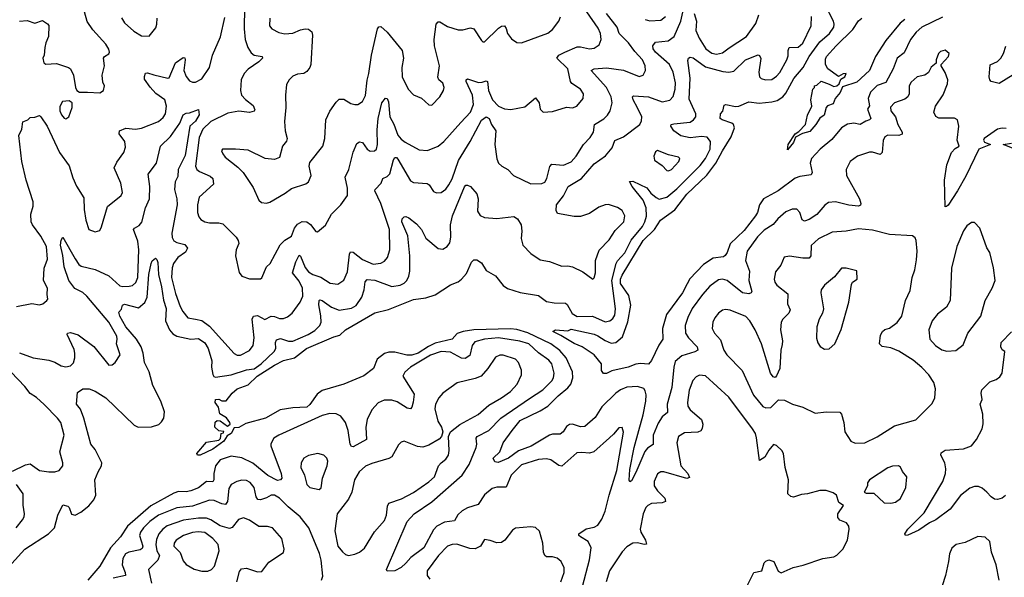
# Model space of a CAD drawing. Extents: x 1550320 to 1685906, y 509093 to 640511.
# Tile 135 of 256: x 1587787 to 1594158, y 584384 to 587994. Entities that reach past the tile are written whole.
import ezdxf

# ---------------------------------------------------------------- set-up
doc = ezdxf.new("R2010")
doc.units = 0

msp = doc.modelspace()

# ---------------------------------------------------------------- linework, layer by layer
at = {"layer": '0CON20XD'}
for points in [[(1587737.1, 584472.9), (1587820.9, 584565), (1587972.9, 584665), (1588012.3, 584705), (1588034.7, 584785.3), (1588067, 584853), (1588098, 584845), (1588108.1, 584835), (1588123.3, 584793.3), (1588146.8, 584786.8), (1588183.3, 584805), (1588235, 584846.1), (1588266.8, 584885), (1588279, 584915), (1588274.3, 585015), (1588294, 585066), (1588317.5, 585105), (1588318.9, 585125), (1588275, 585212), (1588248.1, 585245), (1588203.2, 585415), (1588181.8, 585471.8), (1588155.8, 585505), (1588160.7, 585579.3), (1588195, 585603.3), (1588236.4, 585603.6), (1588275, 585589.4), (1588345, 585545.4), (1588528.1, 585368.1), (1588553.3, 585355), (1588641.2, 585358.8), (1588686.9, 585373.1), (1588705, 585389.4), (1588719.5, 585415), (1588724.3, 585455.7), (1588700.4, 585525), (1588649.4, 585625), (1588625.7, 585715), (1588594.8, 585775), (1588585.6, 585835), (1588572.3, 585875), (1588542.4, 585925), (1588475, 586005.4), (1588434.6, 586075), (1588428.8, 586101.2), (1588445, 586120), (1588453.3, 586145), (1588465, 586151.2), (1588555, 586127.9), (1588597.6, 586162.4), (1588612.9, 586197.1), (1588622.8, 586345), (1588637.5, 586415), (1588645, 586431.9), (1588665, 586450), (1588675, 586441.2), (1588681.7, 586421.7), (1588685.3, 586345), (1588705.8, 586265), (1588718, 586178), (1588735.2, 586125), (1588730.8, 586045), (1588756.7, 585986.7), (1588779.2, 585959.2), (1588805, 585944.7), (1588895, 585926.3), (1588945, 585930), (1588985, 585901.3), (1589006.3, 585865), (1589030, 585785), (1589028.4, 585745), (1589036, 585696), (1589043.6, 585683.6), (1589055, 585679.6), (1589155, 585693.7), (1589255, 585728), (1589305, 585733.8), (1589348.7, 585765), (1589434.7, 585845), (1589444.3, 585865.7), (1589442.6, 585905), (1589449.1, 585920.9), (1589475, 585929), (1589527, 585913), (1589555, 585912.7), (1589653.8, 585955), (1589697.4, 585982.6), (1589730.4, 586015), (1589738, 586035), (1589735.6, 586075.6), (1589723, 586147), (1589724.6, 586175.4), (1589730, 586180), (1589745, 586176.7), (1589805, 586133.4), (1589855, 586113.2), (1589935, 586126.4), (1589965, 586142.7), (1590001.9, 586198.1), (1590016.8, 586245), (1590023.4, 586296.6), (1590035, 586312.5), (1590085, 586307.3), (1590195, 586266.2), (1590250, 586275), (1590275, 586287.8), (1590292.2, 586305), (1590306.3, 586333.7), (1590312.4, 586365), (1590311.5, 586465), (1590299, 586595), (1590260.4, 586685), (1590262.9, 586705), (1590275, 586718), (1590285, 586720.8), (1590305, 586711.9), (1590355, 586672.1), (1590386.4, 586636.4), (1590415, 586580), (1590495, 586512.2), (1590525, 586509.4), (1590552.5, 586525), (1590570.2, 586549.8), (1590576.6, 586586.6), (1590575.3, 586665), (1590586.8, 586725), (1590665, 586912), (1590675, 586923.8), (1590685, 586923.8), (1590705, 586913.3), (1590745, 586866.7), (1590754.5, 586835), (1590750, 586755), (1590765.9, 586725.9), (1590795, 586713.8), (1590875, 586707.9), (1590985, 586720.8), (1591009.2, 586705), (1591032.5, 586665), (1591036.2, 586625), (1591031.7, 586578.3), (1591042.5, 586535), (1591095, 586480.8), (1591155, 586438.6), (1591215, 586428.9), (1591295, 586397.8), (1591335, 586399.5), (1591365, 586393.5), (1591431.7, 586361.7), (1591495, 586313.3), (1591505, 586322.5), (1591513.1, 586355), (1591512.7, 586435), (1591537.6, 586502.4), (1591602.3, 586567.7), (1591640.2, 586629.8), (1591696.5, 586685), (1591703.4, 586723.4), (1591685, 586759.2), (1591655, 586778.1), (1591596.6, 586796.6), (1591575, 586795.6), (1591535, 586779.4), (1591475, 586738.5), (1591415, 586719.6), (1591375, 586719.2), (1591268.3, 586738.3), (1591258.3, 586758.3), (1591261.8, 586795), (1591305.8, 586854.2), (1591336.3, 586913.7), (1591421.9, 586965), (1591505, 587061.8), (1591577.9, 587112.1), (1591620.5, 587165), (1591637.5, 587212.5), (1591694.1, 587235.9), (1591800.8, 587315), (1591811.4, 587338.6), (1591812.3, 587365), (1591784.3, 587424.3), (1591757.1, 587475), (1591753.3, 587495), (1591758.3, 587501.7), (1591855, 587494.1), (1591945, 587462.7), (1591995, 587473.5), (1592015, 587496.2), (1592027.7, 587545), (1592030.7, 587585), (1592015.2, 587655.2), (1591991.8, 587705), (1591902.2, 587785), (1591887.3, 587805), (1591884.5, 587825.5), (1591901.2, 587848.8), (1591983.4, 587856.6), (1592021.1, 587885), (1592064.4, 587985), (1592095, 588120)], [(1589241.5, 588075), (1589239.4, 587935), (1589247.3, 587865), (1589264.3, 587814.3), (1589285, 587778.6), (1589305, 587764.5), (1589356.5, 587756.5), (1589358.6, 587745), (1589335, 587721.2), (1589265, 587673.8), (1589238.8, 587645), (1589219.7, 587605), (1589215.5, 587535), (1589223.5, 587505), (1589247.8, 587477.8), (1589298.9, 587438.9), (1589309.7, 587410.3), (1589305, 587402.5), (1589275, 587392.2), (1589205, 587402.3), (1589135, 587389.1), (1589025, 587335.2), (1588971.9, 587285), (1588948.3, 587231.7), (1588924.6, 587045), (1588933.1, 587025), (1588951.1, 587011.1), (1589019.5, 586980.5), (1589036.7, 586965), (1589041.4, 586928.6), (1588949.4, 586845), (1588938.1, 586795), (1588938.6, 586745), (1588946.8, 586716.8), (1588959.8, 586699.8), (1588985, 586684.5), (1589015, 586678.8), (1589075, 586679.6), (1589102.1, 586672.1), (1589188.5, 586585), (1589201.5, 586565), (1589204.5, 586545.5), (1589188.1, 586505), (1589184.3, 586465), (1589207.7, 586357.7), (1589225, 586333.8), (1589275, 586316), (1589345, 586316.7), (1589355, 586323.3), (1589385, 586393.8), (1589408.8, 586415), (1589472.6, 586537.4), (1589502.6, 586567.4), (1589545, 586591.5), (1589566, 586645), (1589585, 586669.2), (1589615, 586687.1), (1589645.3, 586685.3), (1589668.9, 586668.9), (1589703, 586623), (1589715, 586621.2), (1589765.4, 586664.6), (1589804.7, 586735.3), (1589865, 586796), (1589908, 586855), (1589907.6, 586902.4), (1589892.9, 586975), (1589917.3, 587025), (1589944.6, 587135.4), (1589968.1, 587191.9), (1589985, 587204), (1590005, 587200), (1590035.8, 587155), (1590055, 587142.2), (1590083.3, 587145), (1590095, 587156.2), (1590101.8, 587185), (1590100.1, 587280.1), (1590106, 587355), (1590129.5, 587455), (1590155, 587487.1), (1590165, 587484.2), (1590173.1, 587463.1), (1590182.3, 587365), (1590208.4, 587318.4), (1590235, 587246.9), (1590255, 587221.5), (1590281.5, 587201.5), (1590371.9, 587151.9), (1590425, 587147.5), (1590494.3, 587175), (1590530.9, 587205), (1590641, 587329), (1590704.6, 587395), (1590724.2, 587445), (1590716.2, 587506.2), (1590677.1, 587595), (1590676.2, 587605), (1590685, 587610.8), (1590755, 587588.4), (1590780.6, 587589.4), (1590805, 587598.5), (1590814.5, 587594.5), (1590821.4, 587535), (1590847.6, 587475), (1590885, 587434.7), (1590925, 587416.1), (1590965, 587413.1), (1591055, 587430), (1591125, 587488.8), (1591147.8, 587455), (1591156, 587415), (1591175, 587396.2), (1591235, 587400.8), (1591325, 587428.8), (1591363.9, 587423.9), (1591393.3, 587435), (1591433.8, 587485), (1591435.7, 587515), (1591416.2, 587545), (1591360, 587580), (1591351.2, 587595), (1591333.5, 587675), (1591263.5, 587745), (1591275.3, 587764.7), (1591314.5, 587784.5), (1591395, 587817.5), (1591415, 587818.8), (1591475, 587805.7), (1591505, 587809.2), (1591537.8, 587832.2), (1591550, 587865), (1591546.5, 587905), (1591529.5, 587939.5), (1591456.9, 588045)], [(1593758.8, 588011.2), (1593625, 587946.2), (1593587.6, 587912.4), (1593550.4, 587865), (1593511.1, 587778.9), (1593464.3, 587745), (1593438.9, 587675), (1593392.4, 587587.6), (1593335, 587568.8), (1593291.5, 587525), (1593278.1, 587485), (1593285, 587437.5), (1593272.1, 587415), (1593295.5, 587355), (1593286, 587345), (1593262.8, 587337.2), (1593225, 587315.6), (1593185, 587323.5), (1593143.2, 587316.8), (1593105, 587294.4), (1593042.6, 587217.4), (1592966.4, 587155), (1592911.5, 587095), (1592902.7, 587065), (1592914.4, 587005.6), (1592909.3, 586990.7), (1592835, 586979.6), (1592805, 586968.5), (1592695.6, 586885), (1592600.6, 586835), (1592574.1, 586795.9), (1592560.7, 586745), (1592548.7, 586725), (1592475, 586629.1), (1592385, 586542.2), (1592365, 586486), (1592352.5, 586467.5), (1592340.7, 586459.3), (1592275, 586449.6), (1592211.8, 586408.2), (1592124.5, 586315.5), (1592105.6, 586284.4), (1592075, 586226.4), (1591972.7, 586085), (1591947.5, 585995), (1591948.6, 585925), (1591922.4, 585887.6), (1591875, 585787.5), (1591855.6, 585764.4), (1591805, 585768.1), (1591775, 585763.5), (1591725, 585744.1), (1591619.5, 585720.5), (1591585, 585702.5), (1591565, 585703.8), (1591551.7, 585721.7), (1591551.2, 585765), (1591504.5, 585824.5), (1591426.6, 585876.6), (1591375, 585896.7), (1591289.8, 585949.8), (1591236.7, 585975), (1591255, 585986.9), (1591335, 585980), (1591355, 585990), (1591505, 585958.2), (1591528.1, 585948.1), (1591576.1, 585916.1), (1591615, 585900), (1591645, 585903.6), (1591688.6, 585941.4), (1591721.7, 586038.3), (1591742.4, 586145), (1591729, 586209), (1591674.5, 586285), (1591674, 586315), (1591685, 586339.5), (1591822.6, 586565), (1591894.7, 586635), (1591933, 586697), (1592027.1, 586762.9), (1592104.8, 586865), (1592232.7, 586987.3), (1592291.6, 587065), (1592335, 587144.6), (1592391.6, 587235), (1592412.6, 587295), (1592406.5, 587315), (1592394.8, 587324.8), (1592333.3, 587345), (1592320.8, 587355), (1592322.9, 587385), (1592337.1, 587402.9), (1592345, 587440), (1592355.6, 587444.4), (1592418.3, 587431.7), (1592440, 587435), (1592505, 587463.1), (1592572.9, 587452.9), (1592655, 587461.8), (1592688.1, 587471.9), (1592724.8, 587495.2), (1592745, 587518.5), (1592797.4, 587612.6), (1592856.5, 587685), (1592896.5, 587755), (1592965, 587850.7), (1593027.5, 587905), (1593054.7, 587945), (1593058.1, 587965), (1593053.2, 587985), (1592995, 588096.2)], [(1587785, 587984.3), (1587835, 587989.2), (1587885, 587972.5), (1587935, 587988), (1587968.3, 587968.3), (1587975.6, 587955.6), (1587974.3, 587885), (1587956, 587845), (1587950, 587815), (1587946.4, 587763.6), (1587937.5, 587745), (1587943.3, 587715), (1587957, 587707), (1588025, 587710), (1588103.3, 587685), (1588116, 587675), (1588135.8, 587635), (1588148.8, 587555), (1588157.5, 587535), (1588173.9, 587523.9), (1588225, 587524), (1588305, 587521.2), (1588330, 587535), (1588336.7, 587565), (1588325, 587590), (1588320, 587635), (1588336.7, 587695), (1588328.8, 587745), (1588335, 587756.7), (1588365, 587773.3), (1588369.2, 587785), (1588365, 587803.3), (1588345.6, 587835), (1588259.5, 587929.5), (1588223.2, 587983.2), (1588206.7, 588045)], [(1587785, 585837.9), (1587875, 585805.3), (1587975, 585789.6), (1588015, 585776.2), (1588055, 585753.8), (1588085, 585746.9), (1588115, 585753.5), (1588135, 585772.9), (1588144.6, 585805), (1588144.6, 585835.4), (1588139.2, 585859.2), (1588094.2, 585955), (1588097.5, 585965), (1588115, 585969.2), (1588165, 585952.9), (1588267.8, 585877.8), (1588365, 585756.7), (1588385, 585758.8), (1588405, 585773.8), (1588436.5, 585825), (1588413.5, 585895), (1588418.8, 585925), (1588415.5, 585945), (1588364, 586035), (1588222.6, 586205), (1588195, 586227.4), (1588143.9, 586253.9), (1588105.1, 586305), (1588074.5, 586395), (1588067.2, 586467.2), (1588051.4, 586535), (1588055, 586567.5), (1588066.7, 586585), (1588145.4, 586445), (1588169.6, 586409.6), (1588185, 586397.7), (1588275, 586377.1), (1588365, 586335.3), (1588435, 586271.9), (1588455, 586266.4), (1588495, 586267.8), (1588516.3, 586273.7), (1588538.1, 586291.9), (1588552.5, 586325), (1588558.7, 586505), (1588550.9, 586560.9), (1588523.5, 586635), (1588530, 586645), (1588559.3, 586660.7), (1588576.7, 586683.3), (1588601.6, 586775), (1588627.4, 586835), (1588630, 586915), (1588619.6, 586995), (1588673.2, 587065), (1588698.1, 587175), (1588762.1, 587237.9), (1588824.1, 587325), (1588845, 587378.8), (1588865, 587390), (1588885, 587391.2), (1588945, 587412.5), (1588947.6, 587377.6), (1588925, 587337.5), (1588888.9, 587305), (1588858.2, 587115), (1588813.7, 587025), (1588810.4, 586979.6), (1588792.4, 586945), (1588789, 586895), (1588803.9, 586835), (1588805.7, 586795), (1588771.3, 586611.3), (1588773.9, 586583.9), (1588785, 586562.7), (1588805, 586550.7), (1588855, 586537.5), (1588872.5, 586515), (1588860.9, 586489.1), (1588809.5, 586455), (1588782.1, 586415), (1588773.6, 586386.4), (1588770.2, 586325), (1588795, 586222), (1588825, 586136.2), (1588842.2, 586105), (1588875, 586064.4), (1588925, 586055.5), (1588965, 586047.3), (1589015, 586010.4), (1589175, 585832.9), (1589195, 585821.1), (1589215, 585822.5), (1589275, 585852.9), (1589298.2, 585885), (1589303.8, 585935), (1589291.4, 586055), (1589301.2, 586075), (1589325, 586079.4), (1589372.6, 586052.6), (1589415, 586074.6), (1589435, 586072.9), (1589468.5, 586058.5), (1589495, 586060.4), (1589519.3, 586070.7), (1589549.4, 586095), (1589603.1, 586165), (1589620, 586205), (1589616.5, 586255), (1589595, 586301.8), (1589552.6, 586355), (1589573.1, 586426.9), (1589595, 586469.2), (1589605, 586462.9), (1589635, 586388.8), (1589655, 586362.5), (1589685, 586343.6), (1589735, 586327.7), (1589797.2, 586287.2), (1589845, 586282.5), (1589885, 586308.6), (1589909.1, 586360.9), (1589920.9, 586475), (1589928.6, 586491.4), (1589945, 586489.4), (1590005, 586440.6), (1590075, 586411.9), (1590125, 586416.9), (1590148.4, 586431.6), (1590168.2, 586455), (1590181.8, 586505), (1590180.9, 586635), (1590125, 586803.1), (1590084.5, 586885), (1590086.7, 586895), (1590126.9, 586935), (1590137.5, 586965), (1590165, 586978.2), (1590183, 586997), (1590205, 587086), (1590215, 587101.4), (1590225, 587101.1), (1590235, 587091.1), (1590315, 586950), (1590335, 586940.6), (1590424.5, 586934.5), (1590437.5, 586925), (1590465, 586882.5), (1590485, 586872.5), (1590515, 586874.2), (1590545, 586895.8), (1590565, 586924.3), (1590586.1, 586963.9), (1590626.9, 587083.1), (1590701.8, 587205), (1590775, 587343.1), (1590805, 587365.7), (1590825, 587354), (1590839.5, 587315), (1590868.5, 587275), (1590862, 587185), (1590873.7, 587093.7), (1590885, 587066), (1590908, 587045), (1590946.2, 587025), (1590983.3, 586985), (1591095, 586931.2), (1591165, 586932.9), (1591185, 586942.5), (1591198.1, 586965), (1591217, 587043), (1591231.2, 587058.8), (1591305, 587051.3), (1591355.2, 587074.8), (1591389, 587111), (1591434.4, 587185.6), (1591479.5, 587230.5), (1591500.8, 587265), (1591507.7, 587315), (1591567.2, 587352.8), (1591591.1, 587375), (1591608.5, 587405), (1591620, 587455), (1591613.8, 587495), (1591585, 587554.4), (1591484.6, 587665.4), (1591504.7, 587675.3), (1591585, 587682.9), (1591695, 587667.5), (1591795, 587626.9), (1591822, 587635), (1591835.6, 587665), (1591834.4, 587695), (1591818.1, 587735), (1591768.3, 587788.3), (1591727.7, 587845), (1591666, 587905), (1591652.3, 587945), (1591585, 588034.2)], [(1588130.7, 586970.7), (1588155, 586916), (1588201.7, 586841.7), (1588204.6, 586764.6), (1588215.7, 586695.7), (1588234, 586635), (1588275, 586620), (1588305, 586630), (1588317.4, 586652.6), (1588356.4, 586783.6), (1588443.8, 586855), (1588452, 586875), (1588441.4, 586935), (1588399.4, 587035), (1588415, 587072), (1588460.6, 587135), (1588471.7, 587168.3), (1588468.2, 587205), (1588432, 587255), (1588433.3, 587275), (1588475, 587291.9), (1588536.1, 587286.1), (1588575, 587290.8), (1588684.7, 587335.3), (1588715, 587360), (1588730, 587385), (1588736.4, 587435), (1588726.5, 587475), (1588667.2, 587517.2), (1588632, 587558), (1588595, 587610), (1588593.8, 587626.2), (1588602.4, 587647.6), (1588615, 587650.6), (1588655, 587636.4), (1588745, 587615.7), (1588755, 587618), (1588795.7, 587714.3), (1588845, 587748.8), (1588855, 587747.5), (1588857.5, 587735), (1588848.6, 587665), (1588865, 587626.2), (1588885, 587598.8), (1588905, 587589.2), (1588925, 587590), (1588965, 587612.2), (1589015, 587685.6), (1589035.2, 587765), (1589087.2, 587882.8), (1589115, 588008.6)], [(1588445.8, 588005.8), (1588465, 587972.9), (1588525, 587920), (1588575, 587889.4), (1588625, 587887.5), (1588669.1, 587940.9), (1588675.7, 587964.3), (1588676, 588005)], [(1589406.9, 588005), (1589402.9, 587955), (1589418, 587935), (1589465, 587911.5), (1589502.8, 587902.8), (1589555, 587907.8), (1589605, 587929.5), (1589635, 587935.5), (1589655, 587932.5), (1589677.5, 587915), (1589682.9, 587895), (1589670.4, 587705), (1589665, 587684.2), (1589645, 587658.9), (1589625, 587645.6), (1589585, 587640.8), (1589555, 587628), (1589530, 587605), (1589514.2, 587575), (1589507.8, 587505), (1589510.4, 587425), (1589500.7, 587335), (1589504.5, 587275), (1589517.7, 587225), (1589513.1, 587206.9), (1589487.8, 587175), (1589467.9, 587102.1), (1589435, 587089.4), (1589375, 587094.4), (1589265, 587149.2), (1589183.8, 587156.2), (1589100, 587155), (1589092.5, 587145), (1589101.2, 587125), (1589116.7, 587105), (1589199.3, 587039.3), (1589233.7, 587003.7), (1589298.3, 586908.3), (1589333.8, 586825), (1589351.4, 586811.4), (1589385, 586806), (1589405, 586812), (1589505, 586870), (1589545, 586902), (1589639.7, 586930.3), (1589655, 586943.3), (1589674, 586985), (1589661.1, 587045), (1589665, 587068.8), (1589748.9, 587175), (1589762.5, 587225), (1589767.7, 587345), (1589795, 587402.9), (1589835, 587460.8), (1589855, 587478.6), (1589885, 587479.2), (1589930.9, 587450.9), (1589955, 587444), (1589975, 587446), (1590006.2, 587465), (1590025, 587502.5), (1590035, 587603.3), (1590046.2, 587645), (1590062.7, 587765), (1590102.2, 587935), (1590111.5, 587948.5), (1590125, 587950.8), (1590165, 587913.1), (1590261.5, 587795), (1590270.4, 587745), (1590260, 587685), (1590262.9, 587625), (1590300, 587545), (1590335, 587508), (1590387, 587487), (1590435, 587442.5), (1590455, 587440), (1590506.3, 587493.7), (1590530, 587535), (1590534.2, 587555), (1590525, 587583.3), (1590500, 587605), (1590492.2, 587622.2), (1590502.7, 587695), (1590470.4, 587825), (1590468.2, 587865), (1590482.7, 587965), (1590495, 587980), (1590505, 587980.6), (1590555, 587950.4), (1590625, 587927.8), (1590655, 587927.5), (1590705, 587941.1), (1590725, 587935.7), (1590775, 587860), (1590785, 587850), (1590795, 587850), (1590885, 587940), (1590905, 587952), (1590923.8, 587953.8), (1590935, 587937.5), (1590944.5, 587904.5), (1590969.3, 587869.3), (1591005, 587847.5), (1591035, 587843.8), (1591205, 587906), (1591235, 587931.2), (1591275, 587983.8), (1591286.4, 588013.6)], [(1591835, 587994.5), (1591865, 587986.5), (1591935, 587991.5), (1591966, 588014)], [(1592151.1, 588035), (1592165.8, 587985), (1592162.5, 587925), (1592184.4, 587875), (1592226.7, 587805), (1592265, 587777.1), (1592295, 587771.5), (1592335, 587780.4), (1592377.3, 587812.7), (1592489.6, 587885), (1592550.1, 587969.9), (1592570.8, 588025)], [(1592337.8, 587657.8), (1592375, 587655.4), (1592408.1, 587661.9), (1592484.2, 587735), (1592565.8, 587765.8), (1592575, 587763.3), (1592582.7, 587742.7), (1592569.1, 587655), (1592573.3, 587625), (1592585, 587613.1), (1592612.5, 587605), (1592655, 587607.8), (1592685, 587628.9), (1592705, 587652.2), (1592752.1, 587735), (1592760.5, 587759.5), (1592759.3, 587795), (1592765.4, 587814.6), (1592825, 587816.6), (1592855, 587842.2), (1592907.7, 587955), (1592910.9, 588015)], [(1593514, 587996), (1593485, 587970.8), (1593391.6, 587858.4), (1593323.9, 587756.1), (1593285.3, 587665), (1593205, 587589.4), (1593111.2, 587558.8), (1593097.2, 587522.8), (1593063.1, 587485), (1593050.2, 587449.8), (1593015, 587435.5), (1593004.7, 587425.3), (1592993, 587377), (1592965, 587357.5), (1592939.4, 587315), (1592899.4, 587270.6), (1592852.6, 587257.4), (1592807.5, 587232.5), (1592795, 587198.8), (1592755, 587152.5), (1592759.2, 587185), (1592804.4, 587255.6), (1592829.5, 587270.5), (1592872.9, 587315), (1592884.2, 587375.8), (1592912.5, 587435), (1592907.5, 587475), (1592920, 587545), (1592930, 587555), (1592930, 587565), (1592945, 587570), (1592974.3, 587595.7), (1593024.3, 587575.7), (1593055, 587562), (1593075, 587565.3), (1593090.5, 587579.5), (1593100.3, 587609.7), (1593126.7, 587625), (1593136, 587645), (1593115, 587644.2), (1593085, 587626.2), (1593015.8, 587675), (1593002, 587705), (1593002.3, 587737.7), (1593008.8, 587755), (1593070, 587825), (1593178.5, 587931.5), (1593213.8, 587986.2), (1593236.4, 588003.6)], [(1594170.5, 587290.5), (1594145, 587292.9), (1594115, 587284.3), (1594027.5, 587225), (1594022.9, 587215), (1594030.3, 587200.3), (1594070, 587185), (1593993.6, 587156.4), (1593908.7, 586981.3), (1593854.5, 586885), (1593795, 586794), (1593785, 586784), (1593775, 586783.3), (1593770.6, 586955), (1593785.6, 587055), (1593816.1, 587133.9), (1593840.5, 587159.5), (1593866.7, 587175), (1593853.4, 587213.4), (1593863.5, 587305), (1593855.4, 587345.4), (1593835, 587356.9), (1593735, 587356.9), (1593715, 587368), (1593702.9, 587395), (1593712.9, 587435), (1593762.7, 587507.3), (1593791.7, 587578.3), (1593792.5, 587605), (1593776.7, 587653.3), (1593750, 587695), (1593750, 587705), (1593797.5, 587755), (1593802.5, 587775), (1593775, 587797.5), (1593745, 587787.5), (1593733.3, 587775), (1593717.5, 587735), (1593717, 587713), (1593685, 587686.7), (1593667, 587653), (1593645, 587636), (1593595, 587623.3), (1593555, 587589.2), (1593542.5, 587565), (1593542.5, 587515), (1593535, 587494.2), (1593515, 587479.5), (1593447.1, 587455), (1593422.4, 587427.6), (1593423.8, 587405), (1593455.3, 587365), (1593469.5, 587315), (1593497.3, 587265), (1593497.3, 587252.7), (1593475.4, 587244.6), (1593405, 587246.2), (1593385.7, 587235), (1593375, 587212.5), (1593367.5, 587135), (1593355, 587121.4), (1593305, 587136.7), (1593285, 587136.9), (1593209.3, 587110.7), (1593160.8, 587075), (1593135.7, 587025), (1593138.1, 586985), (1593221.4, 586835), (1593230.8, 586805), (1593227.8, 586792.2), (1593214.3, 586785.7), (1593152.8, 586792.8), (1593065, 586813.8), (1593020.2, 586809.8), (1592996, 586794), (1592945, 586731.8), (1592895, 586699.5), (1592865, 586689.4), (1592849.3, 586699.3), (1592835, 586746.2), (1592816.4, 586766.4), (1592785, 586767.8), (1592745, 586750.6), (1592692.2, 586705), (1592662.2, 586667.8), (1592605, 586630.8), (1592560.9, 586589.1), (1592495.3, 586495), (1592484.7, 586435), (1592510.5, 586365), (1592505.4, 586305), (1592524.3, 586235), (1592521.2, 586225), (1592505, 586219.4), (1592465, 586224.7), (1592365, 586304.7), (1592335, 586314.6), (1592309.2, 586310.8), (1592252.3, 586267.7), (1592205.2, 586214.8), (1592139.2, 586125), (1592110.8, 586065), (1592093.1, 586015), (1592096.4, 585965), (1592114.5, 585935), (1592171.2, 585875), (1592174.3, 585855), (1592156.1, 585843.9), (1592072.1, 585817.9), (1592028.4, 585781.6), (1592019.5, 585745), (1592008, 585612), (1591975.8, 585505), (1591978.6, 585451.4), (1591945, 585422.7), (1591917.8, 585382.2), (1591885.8, 585305), (1591885.4, 585244.6), (1591849.3, 585220.7), (1591831.7, 585198.3), (1591775, 585061.2), (1591745, 585007.5), (1591735, 585002.5), (1591732, 585012), (1591735, 585082.5), (1591763.1, 585225), (1591793.5, 585335), (1591822.2, 585435), (1591838.7, 585525), (1591840, 585565), (1591835, 585591.2), (1591825.3, 585605.3), (1591785, 585618.9), (1591715, 585614.5), (1591675, 585597.5), (1591645, 585576.5), (1591555, 585486.7), (1591511.2, 585418.8), (1591445, 585360.6), (1591415, 585357.5), (1591365, 585374.4), (1591345, 585372.5), (1591325, 585359.1), (1591303.5, 585326.5), (1591285, 585310.6), (1591235, 585311.3), (1591215, 585304.7), (1591096.4, 585233.6), (1591015, 585202.4), (1590949.4, 585155), (1590882.3, 585127.7), (1590862.2, 585132.2), (1590850, 585155), (1590894.6, 585195.4), (1590915.6, 585255), (1590974, 585335), (1591025, 585399.8), (1591155, 585460.9), (1591205, 585492.5), (1591270.9, 585559.1), (1591335, 585610.5), (1591353.3, 585635), (1591367.5, 585675), (1591365.3, 585715), (1591322.9, 585805), (1591282.2, 585852.2), (1591224.8, 585894.8), (1591076.2, 585966.2), (1591005, 585987.4), (1590962.6, 585992.6), (1590725, 585986.8), (1590657.1, 585975), (1590618.8, 585961.2), (1590585, 585926.5), (1590475, 585900), (1590432.2, 585877.8), (1590365.6, 585834.4), (1590325, 585821), (1590291.7, 585821.7), (1590215, 585841.6), (1590175, 585840.6), (1590147.4, 585832.6), (1590099.6, 585795), (1590075.8, 585735), (1590015, 585687.5), (1589885.2, 585634.8), (1589745, 585593.7), (1589711.4, 585568.6), (1589665, 585501.5), (1589645, 585485.7), (1589555, 585480.6), (1589472.4, 585467.6), (1589377.1, 585415), (1589251.4, 585378.6), (1589205, 585352.9), (1589175, 585350.5), (1589156.7, 585315), (1589130.2, 585299.8), (1589107.9, 585265), (1589037, 585213), (1588955, 585174.4), (1588937.5, 585175), (1588933.8, 585185), (1588995, 585258.6), (1589075, 585272.2), (1589087, 585283), (1589090, 585315), (1589105, 585320), (1589107.5, 585327.5), (1589075, 585332.5), (1589050, 585355), (1589052.5, 585387.5), (1589065, 585400), (1589085, 585396.7), (1589132.3, 585362.3), (1589148.6, 585375), (1589146.9, 585386.9), (1589125, 585416.2), (1589083, 585443), (1589073.8, 585485), (1589051.4, 585515), (1589055, 585534), (1589075, 585537.3), (1589095, 585526.7), (1589124.3, 585525.7), (1589162.5, 585575), (1589194.4, 585605), (1589265, 585630), (1589324.6, 585685), (1589435, 585756.2), (1589495, 585787.1), (1589564.7, 585805.3), (1589643.1, 585865), (1589820, 585940), (1589858.3, 585951.7), (1589895, 585985.4), (1590085, 586096.2), (1590173.1, 586116.9), (1590335, 586182.9), (1590415, 586193.9), (1590475, 586212.4), (1590575, 586277.5), (1590623.9, 586296.1), (1590646.9, 586313.1), (1590679.3, 586350.7), (1590710.8, 586425), (1590725, 586438.8), (1590745, 586438.8), (1590775, 586418.8), (1590805, 586370), (1590865, 586336), (1590915, 586273.8), (1590943, 586253), (1591025, 586227.5), (1591145, 586207.8), (1591195, 586169.5), (1591245, 586161.1), (1591318.5, 586158.5), (1591329.6, 586149.6), (1591362.1, 586092.1), (1591395, 586073.2), (1591494.6, 586074.6), (1591575, 586037.5), (1591605, 586044.3), (1591625, 586060), (1591638.3, 586081.7), (1591642.6, 586122.6), (1591619.2, 586305), (1591646.7, 586415), (1591656.3, 586433.7), (1591702.6, 586485), (1591744, 586566), (1591816.5, 586655), (1591833.4, 586685), (1591842.4, 586722.4), (1591840.8, 586775), (1591822.3, 586825), (1591750.8, 586915), (1591733, 586947), (1591755, 586948), (1591846, 586906), (1591871.7, 586871.7), (1591905, 586842.2), (1591925, 586832.8), (1591975, 586845.3), (1592040.4, 586899.6), (1592190.3, 587049.7), (1592223.9, 587095), (1592254.2, 587155), (1592257.3, 587205), (1592235, 587232.5), (1592198.5, 587238.5), (1592125, 587229.7), (1592065, 587242.3), (1592019.2, 587275), (1592000.8, 587305), (1592003.5, 587316.5), (1592019.1, 587320.9), (1592125, 587329.7), (1592148.2, 587345), (1592162.7, 587365), (1592163.1, 587385), (1592118.8, 587478.8), (1592126.2, 587615), (1592110.9, 587730.9), (1592114.3, 587745), (1592125, 587750.5), (1592145, 587747.5), (1592225, 587689.2), (1592337.8, 587657.8)], [(1594215, 587636.9), (1594125, 587580.6), (1594073.4, 587593.4), (1594063.8, 587603.8), (1594060, 587625), (1594067.5, 587702.5), (1594115, 587724.4), (1594135.3, 587744.7), (1594152.7, 587775), (1594167.7, 587822.3)], [(1588085, 587352.9), (1588105, 587366.2), (1588127.1, 587425), (1588125.9, 587455.9), (1588108.3, 587468.3), (1588065, 587463.8), (1588047.9, 587432.1), (1588048.1, 587405), (1588057.4, 587377.4), (1588075, 587356), (1588085, 587352.9)], [(1587766.4, 586136.4), (1587865, 586155.7), (1587915, 586148), (1587936.7, 586155), (1587963.3, 586175), (1587970, 586185), (1587966, 586215), (1587966.5, 586255), (1587941.5, 586305), (1587946.7, 586385), (1587966.8, 586443.3), (1587959.7, 586525), (1587925, 586592.9), (1587869.4, 586665), (1587861.5, 586685), (1587858.5, 586735), (1587873.9, 586786.1), (1587875.3, 586815), (1587829.6, 586955), (1587800.6, 587075), (1587781.4, 587245), (1587801.9, 587285), (1587806.7, 587333.3), (1587840, 587345), (1587855, 587360), (1587885, 587362.5), (1587915, 587373.3), (1587925, 587366.2), (1587965, 587305.6), (1588044.6, 587135), (1588107.1, 587047.1), (1588130.7, 586970.7)], [(1594212.1, 587162.1), (1594150, 587185), (1594204.6, 587195.4)], [(1591985, 587015.8), (1592005, 587024.3), (1592052.9, 587075), (1592058, 587095), (1592051.2, 587105), (1591985, 587119.4), (1591915, 587146.2), (1591900.5, 587139.5), (1591889.5, 587110.5), (1591895, 587083.8), (1591945, 587050), (1591975, 587018), (1591985, 587015.8)], [(1593787, 585847), (1593845, 585852.9), (1593891.7, 585888.3), (1593922.5, 585965), (1594006.2, 586075), (1594034.3, 586175), (1594080, 586255), (1594098.8, 586305), (1594087.7, 586387.7), (1594065, 586487.5), (1594045, 586517.5), (1594000.8, 586645), (1593965, 586681.2), (1593945, 586681.2), (1593915, 586658.8), (1593895, 586626.2), (1593851.1, 586525), (1593816.5, 586385), (1593808, 586175), (1593785, 586133.3), (1593725, 586088), (1593691.4, 586045), (1593670, 585985), (1593675.8, 585925.8), (1593714, 585885), (1593755, 585857.1), (1593787, 585847)], [(1593193, 585253), (1593255, 585254.5), (1593335, 585293.2), (1593448.8, 585365), (1593586.7, 585403.3), (1593691.7, 585508.3), (1593709.2, 585545), (1593712.2, 585605), (1593702.5, 585645), (1593670.9, 585695), (1593625, 585742.5), (1593569.5, 585789.5), (1593475, 585848.1), (1593425, 585868.6), (1593368.3, 585878.3), (1593350, 585895), (1593358, 585952), (1593370, 585975), (1593385, 585988.8), (1593415, 585996.7), (1593465.6, 586034.4), (1593494.5, 586075.5), (1593520, 586175), (1593549.3, 586240.7), (1593562, 586325), (1593578.9, 586375), (1593590.2, 586440.2), (1593594, 586495), (1593587.5, 586565), (1593581.1, 586581.1), (1593565, 586594.2), (1593415, 586603.5), (1593305, 586630.8), (1593215, 586639.6), (1593135, 586624.5), (1593045, 586618.2), (1592955.8, 586575), (1592908.9, 586531.1), (1592906.5, 586465), (1592895, 586451.1), (1592855, 586449.6), (1592768, 586462), (1592733.9, 586456.1), (1592712, 586405), (1592678.3, 586361.7), (1592669.4, 586315), (1592672.9, 586295), (1592685.8, 586275), (1592758.3, 586218.3), (1592755.5, 586155), (1592773.1, 586115), (1592764.5, 586095), (1592725.7, 586055), (1592714.4, 586035), (1592709.5, 585985), (1592723.6, 585915), (1592720.3, 585890.3), (1592712.5, 585855), (1592706, 585735), (1592685, 585687.5), (1592675, 585677.5), (1592662.3, 585682.3), (1592646.2, 585705), (1592586.5, 585895), (1592546.5, 585985), (1592511.1, 586045), (1592485, 586073.1), (1592383.6, 586113.6), (1592355, 586118.1), (1592335, 586113.3), (1592308.6, 586095), (1592285, 586064), (1592271.8, 586035), (1592268.9, 585995), (1592282.9, 585965), (1592322, 585922), (1592344.4, 585855), (1592363.3, 585825), (1592461.7, 585721.7), (1592535, 585562), (1592595, 585488.8), (1592615, 585480), (1592647, 585483), (1592697, 585533), (1592735, 585530), (1592787.5, 585505), (1592855, 585485.8), (1592935, 585446.7), (1593005, 585455.7), (1593095, 585452.5), (1593105, 585440), (1593120, 585385), (1593127.5, 585325), (1593164.4, 585264.4), (1593193, 585253)], [(1592995, 585861.2), (1593025, 585862), (1593060.8, 585895), (1593102.2, 585987.8), (1593152.2, 586165), (1593169.5, 586280.5), (1593176, 586294), (1593206, 586315), (1593205, 586367.5), (1593135, 586385.7), (1593104.5, 586385.5), (1593059.8, 586330.2), (1592994, 586275), (1592974, 586245), (1592972, 586225), (1592988.3, 586121.7), (1592982.9, 586095), (1592961.4, 586055), (1592945.7, 586005), (1592943, 585933), (1592950.9, 585900.9), (1592967.3, 585877.3), (1592995, 585861.2)], [(1594166.1, 584913.9), (1594143.8, 584895), (1594115, 584886.5), (1594095, 584890), (1594073.8, 584903.8), (1594045, 584935.8), (1594015, 584961.4), (1593992, 584972), (1593965, 584972.1), (1593935, 584961.5), (1593875, 584913.3), (1593808.8, 584825), (1593715.8, 584755), (1593674.7, 584735.3), (1593605, 584688.9), (1593535, 584656.2), (1593520, 584655), (1593514, 584665), (1593534.2, 584695), (1593639.7, 584800.3), (1593760.8, 585005), (1593777.9, 585055), (1593780, 585085), (1593772.5, 585125), (1593747.8, 585175), (1593750.6, 585189.4), (1593775, 585207.5), (1593895, 585215.5), (1593945, 585235.6), (1593977.5, 585275), (1594015.5, 585345), (1594021.7, 585378.3), (1594020.1, 585440.1), (1594003.1, 585505), (1594015.5, 585535), (1594008.9, 585575), (1594012.3, 585597.7), (1594065, 585649.2), (1594105.7, 585664.3), (1594128.8, 585681.2), (1594144.1, 585705.9), (1594162.5, 585845), (1594145, 585857.5), (1594135.8, 585875), (1594137.5, 585905), (1594205, 585974)], [(1591429.3, 584325), (1591475, 584496), (1591484.7, 584574.7), (1591465, 584614.4), (1591415.4, 584645.4), (1591405.8, 584655), (1591405.8, 584665), (1591452.4, 584697.6), (1591505, 584708.2), (1591528, 584722), (1591555, 584760.6), (1591575, 584812.5), (1591600.6, 584915), (1591651.4, 585075), (1591694.4, 585324.4), (1591685, 585353.3), (1591665, 585352), (1591630.4, 585309.6), (1591602.9, 585287.1), (1591503.1, 585196.9), (1591475, 585187.7), (1591425, 585192.3), (1591391.5, 585188.5), (1591295, 585103.6), (1591275, 585106.7), (1591225, 585144.5), (1591195, 585151.5), (1591145, 585147.3), (1591035, 585111.1), (1590967.9, 585045), (1590935, 584967.5), (1590875, 584968.2), (1590845, 584957.8), (1590795, 584918.5), (1590754.7, 584855.3), (1590685, 584834.1), (1590650.5, 584815), (1590621.9, 584788.1), (1590600.5, 584749.5), (1590535, 584741.7), (1590486.1, 584715), (1590465, 584690.9), (1590402.9, 584575), (1590318.9, 584511.1), (1590285.4, 584475), (1590255, 584446.2), (1590213.9, 584426.1), (1590165, 584423.8), (1590160, 584435), (1590295, 584745.6), (1590339.5, 584795), (1590455, 584872.4), (1590650.4, 585045), (1590694.7, 585115), (1590741.5, 585225), (1590746.1, 585245), (1590741.8, 585285), (1590747.1, 585295), (1590823.5, 585335), (1590900.9, 585415), (1591085, 585541.6), (1591173.1, 585596.9), (1591230.4, 585655), (1591240.7, 585675), (1591244.7, 585705), (1591230.3, 585765), (1591210.3, 585790.3), (1591145, 585837.1), (1591082.5, 585895), (1591023.3, 585913.3), (1590885, 585933.4), (1590795.2, 585924.8), (1590732.7, 585907.3), (1590716.1, 585885), (1590699.8, 585820.2), (1590670.6, 585799.4), (1590645, 585802.7), (1590575, 585840.4), (1590515, 585844.8), (1590445, 585821.1), (1590315.6, 585745), (1590278.5, 585711.5), (1590265.6, 585685), (1590340.2, 585570.2), (1590332.7, 585517.3)], [(1589915, 584525.6), (1589955, 584533.3), (1589985, 584545.6), (1590018.1, 584571.9), (1590082.8, 584677.2), (1590148.8, 584751.2), (1590160.9, 584785), (1590166.3, 584843.7), (1590176.9, 584863.1), (1590257.4, 584892.6), (1590336.2, 584933.8), (1590435, 585001.5), (1590472.1, 585035), (1590496.4, 585105), (1590514.1, 585125.9), (1590545, 585147.5), (1590561.4, 585175), (1590565.6, 585205), (1590561.2, 585295), (1590575.8, 585325), (1590635, 585373.8), (1590753.1, 585436.9), (1590822.8, 585497.2), (1590905.7, 585545), (1590963, 585587), (1591005.6, 585635), (1591034, 585695), (1591034.3, 585724.3), (1591014.4, 585775), (1590995, 585795.5), (1590915, 585822.9), (1590895, 585821.9), (1590865, 585809.2), (1590815.5, 585735), (1590773.2, 585686.8), (1590735, 585671.1), (1590617.8, 585642.2), (1590525, 585575.6), (1590500, 585545), (1590478.5, 585505), (1590473.8, 585475), (1590493.9, 585393.9), (1590517.1, 585355), (1590526.2, 585325), (1590516.2, 585295), (1590501.1, 585278.9), (1590435, 585238.8), (1590395, 585226.9), (1590360.8, 585230.8), (1590275.9, 585264.1), (1590255, 585259.2), (1590238, 585242), (1590195.7, 585164.3), (1590175, 585152.7), (1590065, 585120.9), (1590025, 585103.5), (1589983.6, 585066.4), (1589954.3, 585014.3), (1589935.5, 584935), (1589915, 584888.8), (1589841.2, 584795), (1589826.9, 584685), (1589845.8, 584585), (1589875, 584547.5), (1589895, 584531.9), (1589915, 584525.6)], [(1587740, 585070), (1587825, 585112.2), (1587855, 585118.1), (1587915.7, 585075.7), (1587975.7, 585065.7), (1588015, 585065.7), (1588043.3, 585075), (1588065.8, 585105), (1588066.9, 585125), (1588046.5, 585195), (1588074.5, 585305), (1588053.3, 585385), (1588031.9, 585415), (1587945, 585502.7), (1587895, 585546.9), (1587855, 585572.9), (1587819.6, 585619.6), (1587732.5, 585712.5)], [(1592473.3, 584285), (1592537.5, 584415), (1592590, 584425), (1592605, 584476.7), (1592615, 584488), (1592635, 584496.2), (1592667.5, 584485), (1592695, 584422.5), (1592715, 584412), (1592792, 584448), (1592857.1, 584462.9), (1592985, 584506.4), (1593055, 584517.1), (1593075, 584527.9), (1593113.8, 584565), (1593144.5, 584625), (1593155.5, 584694.5), (1593153.3, 584715), (1593136.9, 584736.9), (1593094.5, 584754.5), (1593080.9, 584770.9), (1593081.1, 584795), (1593118, 584848), (1593087.7, 584867.7), (1593072.5, 584915), (1593050.7, 584930.7), (1593005, 584946.2), (1592965, 584946), (1592885, 584923.8), (1592845, 584918.8), (1592795, 584902.5), (1592776.4, 584906.4), (1592757.5, 584925), (1592762.5, 585015), (1592741.2, 585095), (1592728.8, 585185), (1592718.8, 585205), (1592685, 585237.5), (1592665, 585242.5), (1592635, 585207.5), (1592609.5, 585160.5), (1592575, 585140), (1592555.9, 585285.9), (1592548, 585315), (1592530, 585345), (1592375, 585549.4), (1592225, 585688.1), (1592185, 585692.9), (1592165, 585682.5), (1592142, 585658), (1592119.5, 585595), (1592107.5, 585515), (1592110.9, 585490.9), (1592125, 585467.1), (1592199.5, 585405), (1592207.1, 585375), (1592203.8, 585346.2), (1592195, 585331.9), (1592175, 585322.5), (1592089.2, 585319.2), (1592050, 585295), (1592039.4, 585255), (1592065, 585106.2), (1592111.4, 585055), (1592120.7, 585029.3), (1592105, 585023.1), (1591955, 585067.5), (1591935, 585066.7), (1591915, 585054), (1591892.5, 585005), (1591893.3, 584975), (1591913.3, 584943.3), (1591962.5, 584895), (1591966.2, 584875), (1591943.6, 584866.4), (1591875, 584860.5), (1591850.9, 584849.1), (1591838.1, 584835), (1591820.9, 584795), (1591802.5, 584695), (1591807.5, 584675), (1591836.8, 584625), (1591842.3, 584597.7), (1591827.5, 584595), (1591785, 584607.5), (1591755, 584605.4), (1591715, 584580), (1591685, 584547.5), (1591604, 584425), (1591582, 584355)], [(1590332.7, 585517.3), (1590325, 585486.2), (1590315, 585474.3), (1590295, 585478.9), (1590229.4, 585519.4), (1590195, 585530.3), (1590145, 585530), (1590107.6, 585512.4), (1590065, 585467.1), (1590036.6, 585405), (1590026, 585355), (1590031.9, 585275), (1589945, 585228.6), (1589935, 585230), (1589925.5, 585245.5), (1589912.2, 585335), (1589895.4, 585385), (1589866, 585426), (1589835, 585443.1), (1589795, 585443.3), (1589745, 585430.6), (1589463.8, 585305), (1589432.5, 585285), (1589412.5, 585247.5), (1589411.9, 585235), (1589479.6, 585055), (1589482.5, 585025), (1589475, 585014), (1589455, 585009.5), (1589393.1, 585043.1), (1589295, 585121.6), (1589225, 585156.8), (1589155, 585167.7), (1589085, 585144.5), (1589053.5, 585105), (1589043.6, 585055), (1589043.6, 585015), (1589037.5, 585002.5), (1588995, 585003.1), (1588945, 584963.9), (1588895, 584944.4), (1588865, 584937.8), (1588815, 584939.4), (1588785, 584928.5), (1588635, 584846.6), (1588483.9, 584715), (1588439.5, 584645), (1588375, 584573.5), (1588306.8, 584455), (1588228.1, 584365)], [(1589725, 584951.2), (1589738, 584962), (1589745.7, 585025), (1589777.8, 585105), (1589781.9, 585135), (1589775.7, 585155), (1589756, 585175), (1589715.5, 585185.5), (1589655, 585173.3), (1589626, 585155), (1589609.2, 585125), (1589607.5, 585095), (1589630.6, 585045), (1589645, 584984.2), (1589665, 584964.4), (1589725, 584951.2)], [(1593425, 584864.3), (1593455, 584869.2), (1593487, 584893), (1593521.4, 584965), (1593528.6, 585035), (1593499.4, 585069.4), (1593486.2, 585096.2), (1593474.4, 585104.4), (1593435, 585103.3), (1593405, 585092.2), (1593286.7, 585015), (1593272.5, 584995), (1593272.5, 584975), (1593252.5, 584935), (1593265, 584928.8), (1593315, 584928.8), (1593380, 584865), (1593425, 584864.3)], [(1589739.1, 584365), (1589748.1, 584391.9), (1589737.8, 584495), (1589727, 584537), (1589658.6, 584705), (1589603.1, 584775), (1589525, 584839.3), (1589468.7, 584895), (1589435, 584915.8), (1589413.6, 584916.4), (1589385, 584898.1), (1589345, 584885.4), (1589328.1, 584888.1), (1589318.4, 584905), (1589303.8, 584965), (1589277.7, 584997.7), (1589255, 585010.4), (1589225, 585012.5), (1589192, 585005), (1589155.6, 584985), (1589140.5, 584959.5), (1589132, 584875), (1589118.8, 584855), (1589095, 584858.5), (1589045, 584880.9), (1589015, 584883.5), (1588905, 584843.9), (1588805, 584833.2), (1588685, 584786.7), (1588629.7, 584745), (1588589.1, 584705), (1588568, 584675), (1588562.9, 584655), (1588583.3, 584585), (1588579.9, 584570.1), (1588567.5, 584562.5), (1588492.7, 584547.3), (1588472.7, 584535), (1588455, 584506), (1588450.3, 584465), (1588470.7, 584415), (1588472.9, 584395), (1588391.9, 584378.1)], [(1587764.4, 584705), (1587804.5, 584755.5), (1587815.7, 584775), (1587818, 584795), (1587809.7, 584849.7), (1587809.4, 584925), (1587767.1, 584985)], [(1589193.3, 584355), (1589208.9, 584421.1), (1589221.8, 584438.2), (1589255, 584443.8), (1589325, 584419.4), (1589355, 584421.9), (1589399.2, 584480.8), (1589493.3, 584545), (1589498, 584565), (1589482.9, 584635), (1589423.4, 584703.4), (1589391.5, 584711.5), (1589335, 584712.4), (1589274.3, 584754.3), (1589235, 584767.8), (1589202.9, 584757.1), (1589163.2, 584706.8), (1589145, 584700), (1589085, 584717.1), (1589025, 584754.7), (1588995, 584765.7), (1588945, 584767.6), (1588846.5, 584753.5), (1588742.3, 584717.7), (1588713.8, 584696.2), (1588687.8, 584665), (1588672.2, 584627.8), (1588668.9, 584595), (1588675, 584555.8), (1588692.7, 584525), (1588681.5, 584495), (1588621.1, 584435), (1588640, 584345)], [(1588965, 584423.1), (1589005, 584423.6), (1589029.2, 584435), (1589048.5, 584455), (1589078.5, 584555), (1589072, 584595), (1589036.7, 584635), (1588985, 584673.3), (1588941.5, 584678.5), (1588905, 584674), (1588847.5, 584655), (1588800.5, 584625), (1588787.1, 584605), (1588785.5, 584585), (1588825, 584544.4), (1588845, 584491.2), (1588865, 584465.7), (1588915.4, 584435.4), (1588965, 584423.1)], [(1591289.6, 584355), (1591310.5, 584415), (1591311.1, 584445), (1591290, 584485), (1591265, 584507.5), (1591235.7, 584515.7), (1591197, 584517), (1591184.5, 584524.5), (1591176.6, 584546.6), (1591172.9, 584605), (1591151.7, 584681.7), (1591125.8, 584705.8), (1591095, 584710), (1590995, 584702), (1590975, 584688.8), (1590925.4, 584624.6), (1590905, 584608.9), (1590875, 584606.7), (1590831.7, 584621.7), (1590795, 584629.2), (1590768.1, 584585), (1590735, 584567.5), (1590700.9, 584570.9), (1590615, 584598.2), (1590585, 584596.5), (1590556.2, 584585), (1590497.1, 584525), (1590424.3, 584425), (1590422.9, 584395), (1590441.1, 584371.1)], [(1594125.4, 584365), (1594104.6, 584465), (1594076.3, 584546.3), (1594064, 584615), (1594035, 584643.8), (1593987.5, 584647.5), (1593905, 584608.1), (1593846.7, 584595), (1593818.3, 584571.7), (1593802.9, 584535), (1593798.1, 584485), (1593777.1, 584395), (1593737.3, 584267.3)]]:
    msp.add_lwpolyline(points, dxfattribs=at)

doc.saveas('drawing.dxf')
